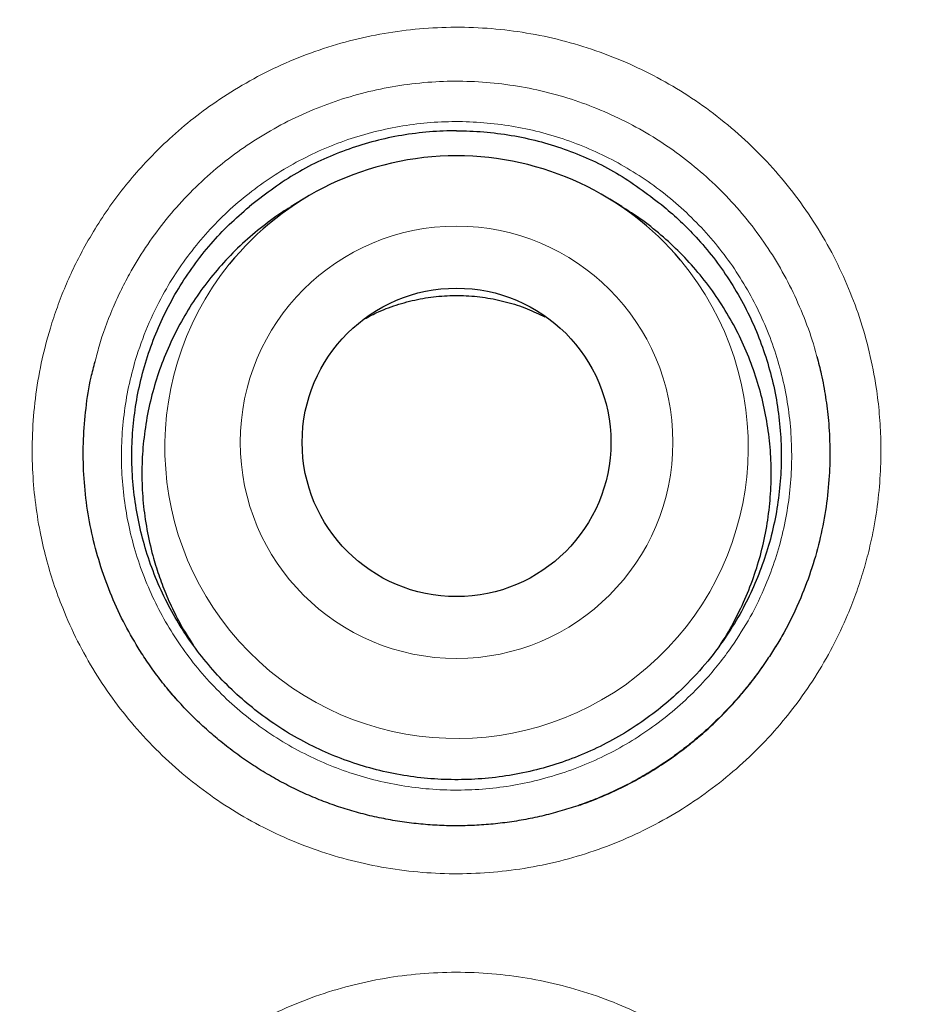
# Model space of a CAD drawing. Header units: millimetres. Extents: x 8 to 869, y 12 to 812.
# Tile 69 of 230: x 406.65 to 410.17, y 800.12 to 804.03. Entities that reach past the tile are written whole.
import ezdxf

# ---------------------------------------------------------------- set-up
doc = ezdxf.new("R2010")
doc.units = ezdxf.units.MM

msp = doc.modelspace()

# ---------------------------------------------------------------- linework, layer by layer
at = {"color": 7, "linetype": 'Continuous', "lineweight": 30}
for p, q in [((407.7774, 803.3183), (407.7299, 803.2891)), ((409.0426, 803.2891), (408.9951, 803.3183)), ((409.5939, 801.4522), (409.5996, 801.4604))]:
    msp.add_line(p, q, dxfattribs=at)
at = {"color": 252, "linetype": 'Continuous', "lineweight": 0}
for centre, radius in [((408.3863, 794.3141), 16.6978), ((408.3863, 794.3141), 15.9984), ((408.3862, 802.3531), 0.8585)]:
    msp.add_circle(centre, radius, dxfattribs=at)
at = {"color": 7, "linetype": 'Continuous', "lineweight": 30}
for centre, radius in [((408.3863, 794.3141), 16.1738), ((408.3862, 802.3528), 0.6126)]:
    msp.add_circle(centre, radius, dxfattribs=at)
for centre, start, end in [((408.386, 802.3315), 89.9876, 141.0529), ((408.3865, 802.3315), 39.999, 90.0141)]:
    msp.add_arc(centre, 1.1594, start, end, dxfattribs=at)
at = {"color": 252, "linetype": 'Continuous', "lineweight": 0}
msp.add_arc((408.3862, 802.3344), 1.1577, 141.1738, 39.8791, dxfattribs=at)
at = {"color": 7, "linetype": 'Continuous', "lineweight": 30}
for points, knots in [([(408.3863, 812.1662), (408.3667, 812.1663), (408.2616, 812.1669), (408.0712, 812.1642), (407.815, 812.158), (407.5588, 812.1478), (407.3023, 812.134), (407.0457, 812.1164), (406.7893, 812.0951), (406.5329, 812.07), (406.2767, 812.0413), (406.0205, 812.0088), (405.7644, 811.9725), (405.5085, 811.9325), (405.2532, 811.8889), (404.9986, 811.8415), (404.7448, 811.7905), (404.4917, 811.7359), (404.2394, 811.6776), (403.9879, 811.6156), (403.7372, 811.55), (403.4879, 811.4808), (403.2398, 811.4082), (402.9931, 811.332), (402.7473, 811.2523), (402.5029, 811.169), (402.2599, 811.0824), (402.0187, 810.9923), (401.7794, 810.8991), (401.5413, 810.8022), (401.3043, 810.7019), (401.0682, 810.5979), (400.8339, 810.4906), (400.6013, 810.3799), (400.3704, 810.266), (400.1413, 810.1488), (399.9138, 810.0282), (399.6881, 809.9042), (399.464, 809.777), (399.2415, 809.6463), (399.0207, 809.5123), (398.8015, 809.375), (398.5838, 809.2341), (398.3678, 809.0899), (398.1533, 808.9422), (397.9407, 808.7914), (397.7306, 808.6377), (397.5232, 808.4813), (397.3186, 808.3225), (397.1168, 808.161), (396.9175, 807.9968), (396.721, 807.83), (396.5271, 807.6606), (396.3357, 807.4885), (396.147, 807.3136), (395.9609, 807.1361), (395.7773, 806.9559), (395.5963, 806.773), (395.4179, 806.5874), (395.242, 806.3991), (395.0686, 806.2079), (394.8978, 806.0141), (394.7298, 805.8178), (394.5647, 805.6191), (394.4026, 805.4181), (394.2431, 805.2144), (394.0862, 805.0081), (393.9322, 804.7993), (393.7809, 804.5881), (393.6326, 804.3745), (393.4873, 804.1587), (393.3452, 803.9408), (393.2062, 803.721), (393.0704, 803.4994), (392.938, 803.276), (392.809, 803.051), (392.6835, 802.8246), (392.5614, 802.5967), (392.4429, 802.3676), (392.3279, 802.137), (392.2162, 801.9047), (392.1077, 801.6706), (392.0026, 801.4349), (391.901, 801.1979), (391.8029, 800.9597), (391.7085, 800.7205), (391.6177, 800.4804), (391.5303, 800.2387), (391.4462, 799.9954), (391.3655, 799.7502), (391.2882, 799.5038), (391.2145, 799.2562), (391.1443, 799.0074), (391.0776, 798.7572), (391.0144, 798.5057), (390.9548, 798.253), (390.8987, 797.9992), (390.8463, 797.7447), (390.7976, 797.4895), (390.7525, 797.2338), (390.7112, 796.9773), (390.6736, 796.7203), (390.6396, 796.4625), (390.6094, 796.2046), (390.5829, 795.9467), (390.5602, 795.6888), (390.5413, 795.4308), (390.526, 795.1727), (390.5145, 794.9145), (390.5067, 794.6566), (390.5027, 794.3988), (390.5024, 794.1412), (390.5058, 793.8833), (390.5129, 793.625), (390.5238, 793.3665), (390.5383, 793.1083), (390.5567, 792.8504), (390.5787, 792.5928), (390.6044, 792.3355), (390.6339, 792.0785), (390.6671, 791.8218), (390.7041, 791.5654), (390.7447, 791.3094), (390.7891, 791.0537), (390.8372, 790.7983), (390.889, 790.5433), (390.9446, 790.2886), (391.0039, 790.0344), (391.0668, 789.7811), (391.1332, 789.5292), (391.2031, 789.2789), (391.2764, 789.0301), (391.3531, 788.7828), (391.4333, 788.537), (391.5169, 788.2927), (391.604, 788.0497), (391.6946, 787.8082), (391.7886, 787.568), (391.8861, 787.3292), (391.9871, 787.0917), (392.0916, 786.8556), (392.1995, 786.6207), (392.311, 786.3871), (392.4261, 786.1548), (392.5445, 785.9239), (392.6664, 785.6946), (392.7916, 785.467), (392.9203, 785.2408), (393.0524, 785.0161), (393.1878, 784.7932), (393.3264, 784.5723), (393.4679, 784.3536), (393.6124, 784.1374), (393.7598, 783.9233), (393.9104, 783.7113), (394.064, 783.5014), (394.2205, 783.2939), (394.3799, 783.0886), (394.5423, 782.8857), (394.7075, 782.6851), (394.8758, 782.4868), (395.0467, 782.291), (395.2204, 782.0978), (395.3966, 781.9074), (395.5753, 781.7197), (395.7567, 781.5347), (395.9408, 781.3523), (396.1274, 781.1726), (396.3168, 780.9955), (396.5086, 780.8211), (396.7032, 780.6495), (396.9004, 780.4804), (397.1006, 780.3136), (397.3035, 780.1495), (397.5088, 779.9881), (397.7162, 779.83), (397.9037, 779.6907), (398.023, 779.6055), (398.0716, 779.5707)], [0, 0, 0, 0, 0.001293, 0.006965, 0.012617, 0.018278, 0.023958, 0.029638, 0.035322, 0.04101, 0.046705, 0.052408, 0.058122, 0.063847, 0.069569, 0.075288, 0.081006, 0.086724, 0.092443, 0.098166, 0.103893, 0.109612, 0.115313, 0.121019, 0.126727, 0.132432, 0.138131, 0.143819, 0.149493, 0.155151, 0.160852, 0.166551, 0.172244, 0.177933, 0.183619, 0.189304, 0.19499, 0.200678, 0.20637, 0.212067, 0.217772, 0.223486, 0.229211, 0.234949, 0.240702, 0.246468, 0.252223, 0.257955, 0.263676, 0.269386, 0.275087, 0.280781, 0.286469, 0.292153, 0.297834, 0.303515, 0.309196, 0.31488, 0.320567, 0.326259, 0.331957, 0.337665, 0.343384, 0.349079, 0.354781, 0.360496, 0.366221, 0.371954, 0.377693, 0.383437, 0.389184, 0.394931, 0.400677, 0.406418, 0.412155, 0.417884, 0.423604, 0.429313, 0.43501, 0.440699, 0.446392, 0.452091, 0.457792, 0.46349, 0.469182, 0.474864, 0.480533, 0.486192, 0.491893, 0.497594, 0.503296, 0.509002, 0.514713, 0.520431, 0.526158, 0.531895, 0.53764, 0.54338, 0.549117, 0.554853, 0.560589, 0.566328, 0.572071, 0.577815, 0.583537, 0.589254, 0.594969, 0.600681, 0.606388, 0.61209, 0.617784, 0.62347, 0.62916, 0.634878, 0.640592, 0.646304, 0.652015, 0.657726, 0.663437, 0.669151, 0.674868, 0.680589, 0.686315, 0.692047, 0.697787, 0.703535, 0.709294, 0.715062, 0.720832, 0.726585, 0.732325, 0.738053, 0.743771, 0.749482, 0.755186, 0.760886, 0.766584, 0.772281, 0.777978, 0.783678, 0.789381, 0.79509, 0.800807, 0.806533, 0.812271, 0.818003, 0.823738, 0.829487, 0.835246, 0.841008, 0.846771, 0.852527, 0.858271, 0.864003, 0.869754, 0.875499, 0.88124, 0.88698, 0.892719, 0.89846, 0.904204, 0.909952, 0.915687, 0.921416, 0.927141, 0.932864, 0.938586, 0.944309, 0.950035, 0.955768, 0.961488, 0.967227, 0.972984, 0.978752, 0.984522, 0.990287, 0.996039, 1, 1, 1, 1]), ([(418.7011, 779.571), (418.7388, 779.5978), (418.8477, 779.6753), (419.0253, 779.8067), (419.2336, 779.9647), (419.4391, 780.1253), (419.6418, 780.2885), (419.8418, 780.4544), (420.0391, 780.6228), (420.2337, 780.7938), (420.4257, 780.9675), (420.6151, 781.1439), (420.8018, 781.3229), (420.986, 781.5046), (421.1676, 781.689), (421.3466, 781.8761), (421.5231, 782.066), (421.697, 782.2586), (421.8684, 782.454), (422.0371, 782.6519), (422.2029, 782.8523), (422.366, 783.0551), (422.5263, 783.2605), (422.6839, 783.4685), (422.8386, 783.6788), (422.9901, 783.8912), (423.1384, 784.1054), (423.2833, 784.3213), (423.425, 784.5391), (423.5636, 784.759), (423.6991, 784.9809), (423.8313, 785.2045), (423.9602, 785.4299), (424.0858, 785.6571), (424.2082, 785.8861), (424.3273, 786.1168), (424.4429, 786.3491), (424.5551, 786.5828), (424.6638, 786.8177), (424.7689, 787.054), (424.8706, 787.2917), (424.9688, 787.5307), (425.0635, 787.7711), (425.1547, 788.013), (425.2424, 788.256), (425.3266, 788.5004), (425.4075, 788.7465), (425.485, 788.9943), (425.5591, 789.2437), (425.6296, 789.4942), (425.6964, 789.7453), (425.7594, 789.9966), (425.8189, 790.249), (425.8749, 790.5027), (425.9274, 790.7579), (425.9762, 791.0135), (426.0212, 791.2693), (426.0625, 791.5253), (426.1, 791.7815), (426.1338, 792.038), (426.1638, 792.2947), (426.1901, 792.5517), (426.2127, 792.8091), (426.2316, 793.0667), (426.2467, 793.3248), (426.2582, 793.5831), (426.2659, 793.8419), (426.2698, 794.1012), (426.2701, 794.3601), (426.2666, 794.6183), (426.2593, 794.8761), (426.2483, 795.1341), (426.2336, 795.3926), (426.2152, 795.6513), (426.193, 795.9097), (426.1672, 796.1673), (426.1377, 796.4238), (426.1045, 796.68), (426.0676, 796.9361), (426.0269, 797.1921), (425.9826, 797.4475), (425.9346, 797.7021), (425.883, 797.9562), (425.8276, 798.2095), (425.7686, 798.4623), (425.7059, 798.7143), (425.6396, 798.9654), (425.5698, 799.2153), (425.4964, 799.4638), (425.4196, 799.7111), (425.3392, 799.957), (425.2552, 800.2017), (425.1678, 800.4452), (425.077, 800.6867), (424.983, 800.9263), (424.8856, 801.1641), (424.7846, 801.4011), (424.68, 801.637), (424.5719, 801.8716), (424.4604, 802.1045), (424.3459, 802.3354), (424.2281, 802.5642), (424.1068, 802.7921), (423.9818, 803.019), (423.8532, 803.2446), (423.7216, 803.468), (423.587, 803.6891), (423.4493, 803.9081), (423.3086, 804.1249), (423.1648, 804.3396), (423.0179, 804.5522), (422.8679, 804.7626), (422.7149, 804.971), (422.5587, 805.1772), (422.3994, 805.3814), (422.237, 805.5836), (422.0713, 805.7838), (421.9026, 805.9819), (421.7314, 806.177), (421.558, 806.369), (421.3824, 806.5578), (421.2041, 806.7441), (421.0231, 806.9278), (420.8396, 807.1087), (420.6535, 807.2869), (420.465, 807.4622), (420.2742, 807.6347), (420.0807, 807.8045), (419.8844, 807.9717), (419.6853, 808.1366), (419.4835, 808.2988), (419.2792, 808.4582), (419.0727, 808.6147), (418.8643, 808.7679), (418.654, 808.9179), (418.4411, 809.0652), (418.2256, 809.2098), (418.0078, 809.3514), (417.7885, 809.4896), (417.5676, 809.6244), (417.3452, 809.7557), (417.1212, 809.8837), (416.8955, 810.0082), (416.6682, 810.1294), (416.4393, 810.2473), (416.2087, 810.3618), (415.9764, 810.4729), (415.7424, 810.5807), (415.5067, 810.6852), (415.2692, 810.7864), (415.0299, 810.8844), (414.7897, 810.9786), (414.5486, 811.0691), (414.3064, 811.1561), (414.0624, 811.2398), (413.8168, 811.3201), (413.5698, 811.3969), (413.3219, 811.4701), (413.0736, 811.5396), (412.8245, 811.6054), (412.5744, 811.6676), (412.3229, 811.7264), (412.0702, 811.7816), (411.8169, 811.8332), (411.5628, 811.8811), (411.308, 811.9253), (411.0524, 811.9659), (410.796, 812.0028), (410.5391, 812.036), (410.2818, 812.0655), (410.0245, 812.0913), (409.7671, 812.1133), (409.5096, 812.1315), (409.252, 812.146), (408.9943, 812.1568), (408.7366, 812.1636), (408.5339, 812.1667), (408.4172, 812.1662), (408.3863, 812.1661)], [0, 0, 0, 0, 0.0030677, 0.0088607, 0.0146345, 0.0203946, 0.0261428, 0.0318809, 0.0376107, 0.0433338, 0.0490521, 0.0547674, 0.0604813, 0.0661956, 0.0719116, 0.077631, 0.0833554, 0.0890868, 0.0948268, 0.1005798, 0.1063186, 0.1120643, 0.1178226, 0.1235887, 0.1293574, 0.1351225, 0.1408786, 0.1466193, 0.1523522, 0.1581004, 0.1638424, 0.1695798, 0.1753145, 0.1810482, 0.1867826, 0.1925192, 0.1982553, 0.2039796, 0.2096969, 0.215409, 0.2211177, 0.2268249, 0.2325324, 0.2382415, 0.2439542, 0.2496525, 0.2553749, 0.2611142, 0.266863, 0.2726136, 0.2783561, 0.2840829, 0.2897851, 0.295538, 0.3012993, 0.3070474, 0.3127842, 0.3185113, 0.3242307, 0.3299439, 0.3356528, 0.3413591, 0.3470647, 0.3527711, 0.3584797, 0.3641921, 0.3699103, 0.3756359, 0.3813724, 0.3870688, 0.3927513, 0.3984581, 0.4041814, 0.409913, 0.4156443, 0.4213649, 0.4270664, 0.4327548, 0.4384846, 0.4442107, 0.4499348, 0.4556589, 0.4613842, 0.4671123, 0.472845, 0.4785843, 0.4843235, 0.4900539, 0.4957772, 0.5014954, 0.5072103, 0.5129239, 0.5186379, 0.5243545, 0.5300198, 0.5356937, 0.5413857, 0.5470893, 0.5527977, 0.5585032, 0.5641977, 0.569874, 0.5755577, 0.5813044, 0.5870401, 0.5927664, 0.5984852, 0.6041982, 0.6099073, 0.6156141, 0.6213205, 0.627028, 0.632738, 0.6384522, 0.6441726, 0.6499007, 0.6556385, 0.6613876, 0.6671473, 0.672839, 0.6785329, 0.6842293, 0.6899261, 0.6956209, 0.701312, 0.7069976, 0.7126777, 0.7183585, 0.7240547, 0.7297663, 0.7354879, 0.7412142, 0.7469387, 0.7526546, 0.7583558, 0.7640574, 0.7698102, 0.7755486, 0.7812742, 0.7869889, 0.7926944, 0.7983926, 0.8040852, 0.8097741, 0.8154609, 0.8211474, 0.8268352, 0.8325258, 0.8382208, 0.8439221, 0.8496315, 0.8553526, 0.86102, 0.8667013, 0.8724013, 0.8781129, 0.883829, 0.8895408, 0.8952399, 0.9009196, 0.9066084, 0.9123232, 0.9180347, 0.923745, 0.9294556, 0.9351678, 0.9408833, 0.9466039, 0.9523318, 0.9580527, 0.963765, 0.9694707, 0.9751717, 0.9808699, 0.9865672, 0.9922655, 0.9979509, 1, 1, 1, 1]), ([(424.8658, 794.3141), (424.8642, 794.4867), (424.8611, 794.8318), (424.8358, 795.349), (424.7954, 795.8652), (424.7385, 796.3799), (424.6655, 796.8925), (424.5765, 797.4026), (424.4744, 797.8955), (424.3609, 798.3711), (424.2375, 798.8294), (424.1009, 799.284), (423.9513, 799.7344), (423.7887, 800.1803), (423.6081, 800.6348), (423.4082, 801.0968), (423.1877, 801.5653), (422.9527, 802.0266), (422.7032, 802.4804), (422.4397, 802.926), (422.1622, 803.3632), (421.8793, 803.7796), (421.5923, 804.1756), (421.3029, 804.5517), (421.0028, 804.9194), (420.6922, 805.2783), (420.3714, 805.6281), (420.0306, 805.9788), (419.6691, 806.3291), (419.2861, 806.6776), (418.8924, 807.0139), (418.4883, 807.3376), (418.0743, 807.6485), (417.6506, 807.9462), (417.2299, 808.2226), (416.8133, 808.4786), (416.4019, 808.7154), (415.9839, 808.9403), (415.5596, 809.153), (415.1294, 809.3534), (414.6804, 809.547), (414.2123, 809.7323), (413.7251, 809.9077), (413.2327, 810.0677), (412.7355, 810.2121), (412.234, 810.3409), (411.7286, 810.4539), (411.2342, 810.5482), (410.7513, 810.6253), (410.2806, 810.6866), (409.8084, 810.7344), (409.335, 810.7685), (408.8608, 810.789), (408.3719, 810.7961), (407.8685, 810.7882), (407.3513, 810.7638), (406.8351, 810.7232), (406.3205, 810.6663), (405.8079, 810.5934), (405.2978, 810.5044), (404.8049, 810.4023), (404.3292, 810.2887), (403.8709, 810.1653), (403.4164, 810.0287), (402.9659, 809.8791), (402.52, 809.7166), (402.0656, 809.536), (401.6036, 809.336), (401.1351, 809.1156), (400.6737, 808.8805), (400.22, 808.6311), (399.7743, 808.3675), (399.3371, 808.0901), (398.9208, 807.8071), (398.5248, 807.5202), (398.1486, 807.2308), (397.781, 806.9306), (397.4221, 806.62), (397.0723, 806.2992), (396.7216, 805.9585), (396.3712, 805.5969), (396.0228, 805.214), (395.6865, 804.8203), (395.3628, 804.4162), (395.0519, 804.0021), (394.7541, 803.5785), (394.4778, 803.1577), (394.2217, 802.7411), (393.9849, 802.3298), (393.7601, 801.9118), (393.5474, 801.4875), (393.347, 801.0572), (393.1534, 800.6082), (392.9681, 800.1401), (392.7927, 799.653), (392.6327, 799.1605), (392.4882, 798.6633), (392.3594, 798.1618), (392.2465, 797.6565), (392.1522, 797.162), (392.075, 796.6791), (392.0137, 796.2085), (391.9659, 795.7363), (391.9318, 795.2629), (391.9113, 794.7887), (391.9043, 794.2997), (391.9122, 793.7964), (391.9366, 793.2792), (391.9772, 792.763), (392.034, 792.2483), (392.107, 791.7357), (392.196, 791.2256), (392.2981, 790.7327), (392.4116, 790.2571), (392.535, 789.7988), (392.6716, 789.3442), (392.8213, 788.8938), (392.9838, 788.4479), (393.1644, 787.9934), (393.3643, 787.5314), (393.5848, 787.0629), (393.8198, 786.6016), (394.0693, 786.1478), (394.3329, 785.7022), (394.6103, 785.265), (394.8933, 784.8486), (395.1802, 784.4526), (395.4696, 784.0765), (395.7697, 783.7088), (396.0803, 783.3499), (396.4011, 783.0001), (396.7419, 782.6494), (397.1034, 782.2991), (397.4864, 781.9506), (397.8801, 781.6143), (398.2842, 781.2906), (398.6983, 780.9797), (399.1219, 780.682), (399.5426, 780.4056), (399.9592, 780.1496), (400.3706, 779.9128), (400.7886, 779.6879), (401.2129, 779.4752), (401.6431, 779.2748), (402.0922, 779.0812), (402.5602, 778.8959), (403.0474, 778.7205), (403.5398, 778.5605), (404.037, 778.4161), (404.5386, 778.2873), (405.0439, 778.1743), (405.5384, 778.08), (406.0212, 778.0029), (406.4919, 777.9415), (406.9641, 777.8938), (407.4375, 777.8596), (407.9117, 777.8392), (408.4006, 777.8321), (408.904, 777.84), (409.4212, 777.8644), (409.9374, 777.905), (410.452, 777.9619), (410.9646, 778.0348), (411.4747, 778.1238), (411.9677, 778.2259), (412.4433, 778.3394), (412.9016, 778.4629), (413.3561, 778.5995), (413.8066, 778.7491), (414.2525, 778.9116), (414.7069, 779.0922), (415.1689, 779.2922), (415.6374, 779.5126), (416.0988, 779.7477), (416.5525, 779.9971), (416.9982, 780.2607), (417.4354, 780.5381), (417.8517, 780.8211), (418.2477, 781.108), (418.6239, 781.3974), (418.9916, 781.6976), (419.3504, 782.0082), (419.7002, 782.329), (420.0509, 782.6697), (420.4013, 783.0312), (420.7497, 783.4142), (421.086, 783.8079), (421.4098, 784.212), (421.7206, 784.6261), (422.0184, 785.0497), (422.2948, 785.4705), (422.5508, 785.8871), (422.7876, 786.2984), (423.0124, 786.7164), (423.2251, 787.1407), (423.4255, 787.571), (423.6191, 788.02), (423.8044, 788.4881), (423.9798, 788.9752), (424.1398, 789.4677), (424.2843, 789.9649), (424.4131, 790.4664), (424.526, 790.9717), (424.6203, 791.4662), (424.6975, 791.9491), (424.7588, 792.4197), (424.8066, 792.8919), (424.8405, 793.3653), (424.8618, 793.8395), (424.8644, 794.1559), (424.8658, 794.3141)], [0, 0, 0, 0, 0.005, 0.01, 0.015, 0.0199999, 0.0249999, 0.0299999, 0.0349999, 0.0395832, 0.0441666, 0.0487499, 0.0533333, 0.0579166, 0.0625, 0.0675, 0.0725, 0.0775, 0.0824999, 0.0874999, 0.0924999, 0.0974999, 0.1020832, 0.1066666, 0.1112499, 0.1158333, 0.1204166, 0.125, 0.13, 0.135, 0.14, 0.1449999, 0.1499999, 0.1549999, 0.1599999, 0.1645832, 0.1691666, 0.1737499, 0.1783333, 0.1829166, 0.1875, 0.1925, 0.1975, 0.2025, 0.2074999, 0.2124999, 0.2174999, 0.2224999, 0.2270832, 0.2316666, 0.2362499, 0.2408333, 0.2454166, 0.25, 0.255, 0.26, 0.265, 0.2699999, 0.2749999, 0.2799999, 0.2849999, 0.2895832, 0.2941666, 0.2987499, 0.3033333, 0.3079166, 0.3125, 0.3175, 0.3225, 0.3275, 0.3324999, 0.3374999, 0.3424999, 0.3474999, 0.3520832, 0.3566666, 0.3612499, 0.3658333, 0.3704166, 0.375, 0.38, 0.385, 0.39, 0.3949999, 0.3999999, 0.4049999, 0.4099999, 0.4145832, 0.4191666, 0.4237499, 0.4283333, 0.4329166, 0.4375, 0.4425, 0.4475, 0.4525, 0.4574999, 0.4624999, 0.4674999, 0.4724999, 0.4770832, 0.4816666, 0.4862499, 0.4908333, 0.4954166, 0.5, 0.505, 0.51, 0.515, 0.5199999, 0.5249999, 0.5299999, 0.5349999, 0.5395832, 0.5441666, 0.5487499, 0.5533333, 0.5579166, 0.5625, 0.5675, 0.5725, 0.5775, 0.5824999, 0.5874999, 0.5924999, 0.5974999, 0.6020832, 0.6066666, 0.6112499, 0.6158333, 0.6204166, 0.625, 0.63, 0.635, 0.64, 0.6449999, 0.6499999, 0.6549999, 0.6599999, 0.6645832, 0.6691666, 0.6737499, 0.6783333, 0.6829166, 0.6875, 0.6925, 0.6975, 0.7025, 0.7074999, 0.7124999, 0.7174999, 0.7224999, 0.7270832, 0.7316666, 0.7362499, 0.7408333, 0.7454166, 0.75, 0.755, 0.76, 0.765, 0.7699999, 0.7749999, 0.7799999, 0.7849999, 0.7895832, 0.7941666, 0.7987499, 0.8033333, 0.8079166, 0.8125, 0.8175, 0.8225, 0.8275, 0.8324999, 0.8374999, 0.8424999, 0.8474999, 0.8520832, 0.8566666, 0.8612499, 0.8658333, 0.8704166, 0.875, 0.88, 0.885, 0.89, 0.8949999, 0.8999999, 0.9049999, 0.9099999, 0.9145832, 0.9191666, 0.9237499, 0.9283333, 0.9329166, 0.9375, 0.9425, 0.9475, 0.9525, 0.9574999, 0.9624999, 0.9674999, 0.9724999, 0.9770832, 0.9816666, 0.9862499, 0.9908333, 0.9954166, 1, 1, 1, 1]), ([(408.3863, 803.5905), (408.3779, 803.5905), (408.296, 803.5896), (408.1421, 803.5736), (407.9324, 803.5144), (407.7352, 803.4215), (407.6204, 803.3331), (407.5626, 803.2886)], [0, 0, 0, 0, 0.027955, 0.274526, 0.515499, 0.755653, 1, 1, 1, 1]), ([(408.3863, 803.5905), (408.3946, 803.5905), (408.4765, 803.5896), (408.6304, 803.5736), (408.8401, 803.5144), (409.0373, 803.4215), (409.1521, 803.3331), (409.2099, 803.2886)], [0, 0, 0, 0, 0.027955, 0.274526, 0.515499, 0.755653, 1, 1, 1, 1]), ([(409.2099, 803.2886), (409.232, 803.2695), (409.2762, 803.2314), (409.3418, 803.1641), (409.4068, 803.0873), (409.4693, 802.9992), (409.5249, 802.9051), (409.5721, 802.8069), (409.6105, 802.7057), (409.6404, 802.602), (409.6616, 802.4948), (409.6735, 802.3865), (409.6763, 802.2783), (409.67, 802.1706), (409.6545, 802.0625), (409.6299, 801.9563), (409.5966, 801.8533), (409.555, 801.7537), (409.5045, 801.6568), (409.441, 801.5569), (409.3628, 801.4563), (409.2753, 801.3655), (409.1866, 801.2893), (409.0991, 801.226), (409.0054, 801.1695), (408.9075, 801.1213), (408.8066, 801.0818), (408.703, 801.0509), (408.5958, 801.0286), (408.4873, 801.0155), (408.3787, 801.0116), (408.2707, 801.0167), (408.1624, 801.031), (408.056, 801.0544), (407.9525, 801.0866), (407.8522, 801.127), (407.7546, 801.1764), (407.6617, 801.2337), (407.5747, 801.2982), (407.4935, 801.3695), (407.4178, 801.4484), (407.3492, 801.5332), (407.2885, 801.6228), (407.2355, 801.7169), (407.1902, 801.8163), (407.1536, 801.919), (407.126, 802.0236), (407.1072, 802.1299), (407.0974, 802.2387), (407.0969, 802.3477), (407.1056, 802.4555), (407.1231, 802.562), (407.1499, 802.6679), (407.1856, 802.7709), (407.2296, 802.8698), (407.2815, 802.9645), (407.3418, 803.0556), (407.4096, 803.1406), (407.4829, 803.2192), (407.536, 803.2654), (407.5626, 803.2886)], [0, 0, 0, 0, 0.013883, 0.027765, 0.044685, 0.061723, 0.079131, 0.096667, 0.113587, 0.130625, 0.148033, 0.165569, 0.182489, 0.199527, 0.216935, 0.234471, 0.251391, 0.268428, 0.285836, 0.303373, 0.32475, 0.346365, 0.363285, 0.380323, 0.397731, 0.415267, 0.432187, 0.449225, 0.466633, 0.484169, 0.50115, 0.51825, 0.535535, 0.553071, 0.569991, 0.587028, 0.604436, 0.621973, 0.638893, 0.65593, 0.673338, 0.690874, 0.707794, 0.724832, 0.74224, 0.759776, 0.776696, 0.793734, 0.811142, 0.828678, 0.845598, 0.862636, 0.880044, 0.89758, 0.9145, 0.931538, 0.948946, 0.966482, 0.983241, 1, 1, 1, 1]), ([(407.7303, 803.2885), (407.7246, 803.2853), (407.6887, 803.2647), (407.6268, 803.2194), (407.5452, 803.1522), (407.4702, 803.0779), (407.4018, 802.9979), (407.3407, 802.913), (407.2864, 802.8222), (407.2401, 802.7274), (407.2022, 802.6293), (407.1727, 802.529), (407.1516, 802.4254), (407.1393, 802.3207), (407.136, 802.2157), (407.1415, 802.1112), (407.1559, 802.0065), (407.1773, 801.9114), (407.2033, 801.8265), (407.2321, 801.75), (407.267, 801.6739), (407.3032, 801.6057), (407.3298, 801.565), (407.3407, 801.5483)], [0, 0, 0, 0, 0.009809, 0.062359, 0.115285, 0.16911, 0.221292, 0.273839, 0.326771, 0.380596, 0.432778, 0.485325, 0.538257, 0.592082, 0.644205, 0.696692, 0.749743, 0.803568, 0.84356, 0.883716, 0.9267, 0.969887, 1, 1, 1, 1]), ([(409.4347, 801.5527), (409.4381, 801.5576), (409.4614, 801.5911), (409.4976, 801.6581), (409.5426, 801.7536), (409.5785, 801.8529), (409.606, 801.9544), (409.6247, 802.0573), (409.6348, 802.1625), (409.6359, 802.2679), (409.6282, 802.3727), (409.6118, 802.476), (409.5864, 802.5786), (409.5525, 802.6785), (409.5104, 802.7749), (409.4606, 802.8669), (409.4027, 802.9554), (409.3375, 803.0385), (409.2658, 803.1156), (409.1882, 803.1858), (409.1136, 803.244), (409.0629, 803.2754), (409.042, 803.2883)], [0, 0, 0, 0, 0.009042, 0.061729, 0.114803, 0.168772, 0.221092, 0.27378, 0.326854, 0.380822, 0.433084, 0.485711, 0.538904, 0.592873, 0.645135, 0.697762, 0.750955, 0.804924, 0.857244, 0.909932, 0.963006, 1, 1, 1, 1]), ([(408.0206, 802.843), (408.039, 802.8528), (408.0829, 802.8762), (408.1571, 802.9028), (408.2412, 802.9241), (408.3272, 802.9356), (408.4139, 802.9373), (408.5003, 802.9294), (408.5852, 802.9117), (408.6649, 802.8862), (408.714, 802.8625), (408.7371, 802.8513)], [0, 0, 0, 0, 0.0839685, 0.1999576, 0.3163167, 0.4323058, 0.548295, 0.664654, 0.7806432, 0.8966323, 1, 1, 1, 1]), ([(409.8163, 802.6933), (409.8224, 802.6702), (409.8364, 802.6172), (409.8516, 802.5327), (409.8637, 802.4346), (409.8691, 802.33), (409.8665, 802.2152), (409.8544, 802.0967), (409.8315, 801.9747), (409.7981, 801.8539), (409.7507, 801.7267), (409.701, 801.6223), (409.6635, 801.5596), (409.6525, 801.5411)], [0, 0, 0, 0, 0.059728, 0.137457, 0.215186, 0.307509, 0.399832, 0.502971, 0.60611, 0.710722, 0.816859, 0.946232, 1, 1, 1, 1]), ([(407.1225, 801.537), (407.1024, 801.5713), (407.061, 801.6421), (407.0106, 801.7547), (406.9687, 801.8721), (406.9371, 801.9921), (406.9154, 802.1155), (406.9044, 802.2403), (406.9039, 802.3651), (406.9142, 802.4887), (406.93, 802.5919), (406.9463, 802.6529), (406.9519, 802.6736)], [0, 0, 0, 0, 0.100745, 0.208262, 0.312741, 0.41722, 0.523191, 0.630708, 0.735187, 0.839666, 0.945637, 1, 1, 1, 1]), ([(409.652, 801.5417), (409.6413, 801.5244), (409.6174, 801.4859), (409.5767, 801.4287), (409.5306, 801.3697), (409.4816, 801.3131), (409.4297, 801.259), (409.3754, 801.2076), (409.3186, 801.1591), (409.2596, 801.1136), (409.1985, 801.0712), (409.1356, 801.0322), (409.0711, 800.9965), (409.0047, 800.9641), (408.9367, 800.935), (408.8672, 800.9092), (408.7964, 800.8869), (408.7245, 800.8682), (408.6517, 800.8531), (408.5782, 800.8417), (408.5043, 800.8339), (408.4302, 800.8299), (408.356, 800.8296), (408.2816, 800.833), (408.2074, 800.8402), (408.1336, 800.851), (408.0605, 800.8654), (407.9886, 800.8834), (407.9183, 800.9049), (407.8497, 800.9298), (407.7824, 800.9582), (407.7161, 800.9901), (407.651, 801.0256), (407.5872, 801.0645), (407.5251, 801.1067), (407.465, 801.1521), (407.407, 801.2005), (407.3515, 801.2517), (407.2987, 801.3055), (407.2489, 801.3616), (407.2023, 801.4198), (407.1598, 801.4782), (407.1345, 801.5181), (407.1224, 801.5372)], [0, 0, 0, 0, 0.020178, 0.044848, 0.069565, 0.094307, 0.119044, 0.143751, 0.168408, 0.192997, 0.217504, 0.241919, 0.266256, 0.290507, 0.31497, 0.339428, 0.363894, 0.388377, 0.412884, 0.437424, 0.46198, 0.4864, 0.510831, 0.535368, 0.559967, 0.584584, 0.609157, 0.633639, 0.657934, 0.681849, 0.705886, 0.730156, 0.754632, 0.779284, 0.804073, 0.828958, 0.853895, 0.878833, 0.903715, 0.928496, 0.953135, 0.977597, 1, 1, 1, 1]), ([(408.8675, 800.91), (408.8713, 800.9112), (408.8985, 800.9198), (408.9475, 800.9392), (409.0147, 800.9683), (409.0806, 801.0012), (409.1453, 801.0376), (409.2083, 801.0773), (409.2694, 801.1202), (409.3282, 801.1661), (409.3846, 801.2147), (409.4382, 801.2661), (409.4892, 801.3199), (409.5373, 801.3764), (409.5722, 801.4206), (409.5901, 801.4466), (409.5939, 801.4522)], [0, 0, 0, 0, 0.013039, 0.092653, 0.17128, 0.251555, 0.332166, 0.413015, 0.493995, 0.574975, 0.655832, 0.736432, 0.81658, 0.897258, 0.977883, 1, 1, 1, 1]), ([(407.2357, 801.3773), (407.2425, 801.3686), (407.2529, 801.3553), (407.2642, 801.3429), (407.2681, 801.3386)], [0, 0, 0, 0, 0.656891, 1, 1, 1, 1])]:
    msp.add_open_spline(points, degree=3, knots=knots, dxfattribs=at)
at = {"color": 252, "linetype": 'Continuous', "lineweight": 0}
for points, knots in [([(408.3863, 811.9146), (408.2492, 811.9136), (407.9749, 811.9117), (407.5638, 811.8966), (407.1246, 811.8709), (406.6575, 811.8311), (406.1632, 811.775), (405.6705, 811.7049), (405.1801, 811.6211), (404.7183, 811.5288), (404.2851, 811.4304), (403.8799, 811.3283), (403.454, 811.2102), (403.0082, 811.0741), (402.5433, 810.9179), (402.0829, 810.7488), (401.6274, 810.5669), (401.1835, 810.375), (400.751, 810.1736), (400.3299, 809.9637), (399.9144, 809.7426), (399.5051, 809.5105), (399.1274, 809.2829), (398.7803, 809.0622), (398.4625, 808.8504), (398.1231, 808.6135), (397.7638, 808.3495), (397.3864, 808.0563), (397.017, 807.7529), (396.656, 807.4397), (396.3043, 807.1175), (395.9621, 806.7863), (395.6295, 806.4463), (395.3062, 806.0975), (394.9924, 805.7401), (394.7056, 805.3949), (394.4438, 805.0638), (394.2056, 804.7481), (393.9562, 804.4019), (393.6979, 804.0238), (393.4333, 803.6125), (393.1797, 803.1936), (392.9375, 802.7673), (392.7069, 802.334), (392.4901, 801.8977), (392.287, 801.4589), (392.0974, 801.0181), (391.9198, 800.5721), (391.7546, 800.1215), (391.602, 799.6675), (391.462, 799.2102), (391.3346, 798.7499), (391.2195, 798.2863), (391.117, 797.8199), (391.0321, 797.3772), (390.9625, 796.9591), (390.906, 796.566), (390.8561, 796.1528), (390.8142, 795.7195), (390.7821, 795.2662), (390.7617, 794.8122), (390.7531, 794.366), (390.7558, 793.9277), (390.7689, 793.4977), (390.7926, 793.0682), (390.8261, 792.646), (390.8689, 792.2314), (390.9205, 791.8244), (390.9814, 791.4188), (391.0513, 791.0161), (391.1302, 790.6166), (391.2214, 790.2039), (391.3267, 789.777), (391.4473, 789.3366), (391.5792, 788.8994), (391.7197, 788.4735), (391.8681, 788.0589), (392.0238, 787.6556), (392.1893, 787.2562), (392.3618, 786.8672), (392.5407, 786.4884), (392.7254, 786.1199), (392.9186, 785.7557), (393.1194, 785.3975), (393.3277, 785.0452), (393.5515, 784.6855), (393.7926, 784.3179), (394.0521, 783.9435), (394.321, 783.5758), (394.5942, 783.2216), (394.871, 782.8805), (395.1506, 782.5523), (395.4381, 782.2311), (395.7287, 781.9217), (396.0219, 781.6242), (396.3172, 781.3382), (396.6189, 781.0591), (396.926, 780.7881), (397.2379, 780.5251), (397.5742, 780.2546), (397.9369, 779.9771), (398.3273, 779.6949), (398.7252, 779.423), (399.1301, 779.162), (399.5362, 778.9155), (399.9427, 778.683), (400.3494, 778.4643), (400.7617, 778.2561), (401.1793, 778.0587), (401.5752, 777.8841), (401.9483, 777.73), (402.2976, 777.5945), (402.6833, 777.4542), (403.1063, 777.312), (403.5673, 777.171), (404.032, 777.0426), (404.5001, 776.927), (404.9646, 776.8258), (405.4253, 776.7385), (405.8818, 776.6645), (406.3402, 776.6028), (406.8, 776.5533), (407.232, 776.5186), (407.6357, 776.4963), (408.0109, 776.4833), (408.2611, 776.4816), (408.3863, 776.4808)], [0, 0, 0, 0, 0.0074113, 0.0148235, 0.0222348, 0.0311946, 0.0401597, 0.0491266, 0.0580918, 0.0670517, 0.0745793, 0.082108, 0.0896356, 0.0984674, 0.1073045, 0.1161431, 0.1249801, 0.1338118, 0.1422862, 0.1507651, 0.1592455, 0.1677245, 0.176199, 0.1830801, 0.1899619, 0.196843, 0.2054499, 0.2140616, 0.2226748, 0.2312864, 0.2398933, 0.248458, 0.2570274, 0.2655985, 0.274168, 0.2827328, 0.2898579, 0.296984, 0.3041091, 0.3129207, 0.3217339, 0.3305454, 0.3393892, 0.3482346, 0.3570784, 0.3657211, 0.3743688, 0.383018, 0.3916657, 0.4003085, 0.4089095, 0.4175152, 0.4261225, 0.4347282, 0.4433292, 0.4504842, 0.45764, 0.4647949, 0.4729812, 0.4811701, 0.489359, 0.4975452, 0.505295, 0.5130471, 0.5207992, 0.5285491, 0.5359387, 0.5433302, 0.5507218, 0.5581114, 0.565422, 0.5727325, 0.5809584, 0.5891869, 0.5974154, 0.6056412, 0.6134285, 0.6212182, 0.6290079, 0.6367952, 0.6442214, 0.6516495, 0.6590777, 0.6665039, 0.6738509, 0.681198, 0.6894038, 0.6976123, 0.7058208, 0.7140266, 0.7217933, 0.7295623, 0.7373312, 0.7450979, 0.7525027, 0.7599095, 0.7673163, 0.7747211, 0.7820465, 0.7893718, 0.7980484, 0.8067297, 0.8154126, 0.8240939, 0.8327705, 0.8410878, 0.8494094, 0.8577323, 0.8660537, 0.8743709, 0.8811215, 0.8878729, 0.8946236, 0.9033058, 0.9119929, 0.9206817, 0.9293688, 0.9380509, 0.9463795, 0.9547126, 0.9630471, 0.9713801, 0.9797085, 0.9864721, 0.9932365, 1, 1, 1, 1]), ([(408.3863, 776.4808), (408.5457, 776.4821), (408.8647, 776.4848), (409.3429, 776.5059), (409.8204, 776.5396), (410.2967, 776.5867), (410.773, 776.6473), (411.2489, 776.7213), (411.7243, 776.8089), (412.1971, 776.9097), (412.667, 777.0235), (413.1225, 777.1472), (413.5637, 777.2797), (413.9882, 777.4192), (414.4067, 777.5685), (414.8189, 777.7274), (415.227, 777.8966), (415.6256, 778.0737), (416.0146, 778.2583), (416.3941, 778.4495), (416.769, 778.6498), (417.1357, 778.8571), (417.4942, 779.071), (417.8446, 779.2911), (418.1898, 779.5192), (418.5389, 779.7616), (418.8912, 780.019), (419.2439, 780.2904), (419.5878, 780.5688), (419.9228, 780.8539), (420.2506, 781.1472), (420.567, 781.4446), (420.8721, 781.7457), (421.1659, 782.05), (421.4525, 782.3612), (421.7291, 782.6764), (421.9958, 782.995), (422.2528, 783.3168), (422.5023, 783.6444), (422.7511, 783.9871), (422.9982, 784.3452), (423.2413, 784.717), (423.4738, 785.0926), (423.6957, 785.4715), (423.9083, 785.8558), (424.1087, 786.2401), (424.2973, 786.6242), (424.4743, 787.0076), (424.6421, 787.3952), (424.7991, 787.7831), (424.9455, 788.1712), (425.0817, 788.5591), (425.2089, 788.9501), (425.3303, 789.3551), (425.445, 789.7741), (425.5514, 790.2046), (425.6465, 790.6352), (425.7305, 791.0655), (425.804, 791.4977), (425.866, 791.926), (425.9169, 792.3501), (425.9573, 792.7697), (425.9877, 793.1902), (426.0078, 793.6076), (426.018, 794.0216), (426.0185, 794.432), (426.0095, 794.8423), (425.9909, 795.2501), (425.9632, 795.6552), (425.9263, 796.0574), (425.8775, 796.4838), (425.8146, 796.934), (425.7353, 797.4075), (425.6433, 797.8787), (425.5386, 798.3472), (425.4221, 798.8098), (425.294, 799.2662), (425.1546, 799.7164), (425.0033, 800.1629), (424.8401, 800.605), (424.6736, 801.0212), (424.5058, 801.412), (424.3385, 801.778), (424.152, 802.1629), (423.9442, 802.5654), (423.7135, 802.9845), (423.4714, 803.3972), (423.2184, 803.8032), (422.9563, 804.1997), (422.6853, 804.5866), (422.4059, 804.964), (422.1165, 805.334), (421.8175, 805.6961), (421.5052, 806.0544), (421.1793, 806.4083), (420.8398, 806.7572), (420.4898, 807.0972), (420.1296, 807.4282), (419.7595, 807.7497), (419.4033, 808.0422), (419.0633, 808.3074), (418.7409, 808.5472), (418.3927, 808.7942), (418.0174, 809.0467), (417.6142, 809.3025), (417.2041, 809.5474), (416.7877, 809.7811), (416.3678, 810.0021), (415.9446, 810.2104), (415.5186, 810.4061), (415.0874, 810.5905), (414.6516, 810.7631), (414.2323, 810.9164), (413.8305, 811.052), (413.447, 811.1717), (413.0367, 811.2897), (412.5991, 811.4038), (412.1339, 811.5117), (411.6659, 811.6071), (411.1956, 811.6899), (410.7262, 811.7595), (410.258, 811.8161), (409.7912, 811.86), (409.3234, 811.8912), (408.8549, 811.9109), (408.5424, 811.9133), (408.3863, 811.9146)], [0, 0, 0, 0, 0.0086193, 0.0172437, 0.0258698, 0.0344944, 0.0431139, 0.0518191, 0.0605293, 0.0692413, 0.0779516, 0.0866569, 0.0947542, 0.1028515, 0.1108101, 0.1187712, 0.1267324, 0.134691, 0.1423469, 0.1500049, 0.1576629, 0.1653188, 0.1727729, 0.180229, 0.1876851, 0.1951393, 0.2032037, 0.2112681, 0.2191926, 0.2271195, 0.2350463, 0.2429707, 0.2505915, 0.2582144, 0.2658373, 0.2734581, 0.2808769, 0.2882977, 0.2957185, 0.3031373, 0.3111877, 0.3192381, 0.3271487, 0.3350618, 0.3429748, 0.3508854, 0.3584927, 0.3661023, 0.3737118, 0.3813191, 0.3887255, 0.3961338, 0.4035421, 0.4109484, 0.4189855, 0.4270226, 0.4349202, 0.4428201, 0.4507201, 0.4586177, 0.4662123, 0.473809, 0.4814057, 0.4890003, 0.496394, 0.5037897, 0.5111854, 0.5185791, 0.5258556, 0.5331331, 0.5404096, 0.5490549, 0.5577051, 0.5663567, 0.5750068, 0.5836522, 0.59214, 0.6006323, 0.6091261, 0.6176183, 0.6261059, 0.6333566, 0.6406082, 0.6478588, 0.6564739, 0.6650936, 0.6737149, 0.6823347, 0.6909498, 0.6994072, 0.707869, 0.7163324, 0.7247942, 0.7332515, 0.7420229, 0.7507959, 0.7595672, 0.7684001, 0.7772346, 0.7860675, 0.7933064, 0.8005462, 0.8077851, 0.8163854, 0.8249905, 0.833597, 0.842202, 0.8508022, 0.8592458, 0.8676939, 0.8761435, 0.8845916, 0.8930352, 0.9002736, 0.907513, 0.9147515, 0.9233517, 0.9319566, 0.9405632, 0.9491681, 0.9577683, 0.9662117, 0.9746596, 0.9831089, 0.9915567, 1, 1, 1, 1]), ([(406.9114, 803.1324), (406.9292, 803.1632), (406.9647, 803.2248), (407.025, 803.3122), (407.09, 803.3956), (407.16, 803.4745), (407.2398, 803.5538), (407.3298, 803.6318), (407.4347, 803.7098), (407.5497, 803.7818), (407.6752, 803.8467), (407.807, 803.9012), (407.9428, 803.9444), (408.0815, 803.9759), (408.2215, 803.9955), (408.3641, 804.0035), (408.5063, 803.9994), (408.6475, 803.9833), (408.7861, 803.9556), (408.9233, 803.916), (409.0563, 803.8651), (409.1842, 803.8032), (409.3058, 803.7313), (409.4221, 803.6487), (409.5307, 803.5566), (409.631, 803.4559), (409.7219, 803.3479), (409.8042, 803.2314), (409.8762, 803.1087), (409.9373, 802.9808), (409.9873, 802.8488), (410.0263, 802.7119), (410.0513, 802.5837), (410.0653, 802.4663), (410.0711, 802.361), (410.0703, 802.2487), (410.0612, 802.13), (410.0442, 802.0182), (410.0227, 801.9197), (409.9993, 801.8345), (409.9714, 801.7503), (409.9328, 801.6517), (409.8802, 801.5402), (409.8095, 801.418), (409.728, 801.3011), (409.6368, 801.1916), (409.5371, 801.0906), (409.4299, 800.9987), (409.3143, 800.9153), (409.192, 800.8422), (409.0643, 800.7797), (408.9326, 800.7284), (408.7957, 800.6879), (408.6563, 800.6593), (408.5152, 800.6425), (408.3739, 800.6376), (408.2313, 800.6447), (408.0901, 800.6637), (407.9512, 800.6946), (407.8163, 800.7367), (407.6841, 800.7904), (407.5573, 800.855), (407.4367, 800.9299), (407.3233, 801.0141), (407.2163, 801.1085), (407.1179, 801.2115), (407.029, 801.322), (406.9499, 801.439), (406.8803, 801.5633), (406.8265, 801.6823), (406.7858, 801.7934), (406.7559, 801.8944), (406.7308, 802.004), (406.7123, 802.1216), (406.7017, 802.2517), (406.7014, 802.3871), (406.7129, 802.5277), (406.7363, 802.6682), (406.7674, 802.7893), (406.8011, 802.8909), (406.8333, 802.9731), (406.8697, 803.054), (406.8975, 803.1062), (406.9114, 803.1324)], [0, 0, 0, 0, 0.010096, 0.020191, 0.0301, 0.040108, 0.050116, 0.062002, 0.073889, 0.087168, 0.100447, 0.113916, 0.127581, 0.140814, 0.154211, 0.167608, 0.181273, 0.194518, 0.207856, 0.2213, 0.234966, 0.24821, 0.261548, 0.274993, 0.288658, 0.301891, 0.315288, 0.328685, 0.34235, 0.355629, 0.368908, 0.382377, 0.396042, 0.405952, 0.415959, 0.425967, 0.437854, 0.44974, 0.458078, 0.466457, 0.474835, 0.483254, 0.496533, 0.509812, 0.523281, 0.536946, 0.550226, 0.563505, 0.576973, 0.590639, 0.603872, 0.617269, 0.630666, 0.644331, 0.657576, 0.670913, 0.684358, 0.698023, 0.711268, 0.724659, 0.73805, 0.751715, 0.76496, 0.778298, 0.791743, 0.805408, 0.818687, 0.831966, 0.845435, 0.8591, 0.869009, 0.879017, 0.889025, 0.900911, 0.912798, 0.926077, 0.939356, 0.952825, 0.96649, 0.974827, 0.983204, 0.991582, 1, 1, 1, 1]), ([(406.9519, 802.6736), (406.9568, 802.6939), (406.9739, 802.7644), (407.0089, 802.857), (407.0513, 802.9517), (407.0942, 803.0346), (407.1505, 803.1274), (407.2235, 803.2278), (407.3055, 803.3227), (407.3953, 803.4102), (407.4918, 803.4895), (407.594, 803.5602), (407.7028, 803.6226), (407.8165, 803.6754), (407.9337, 803.7184), (408.0536, 803.7513), (408.1772, 803.7743), (408.3019, 803.7866), (408.4271, 803.7884), (408.5511, 803.7798), (408.6753, 803.7607), (408.797, 803.7311), (408.9155, 803.6915), (409.0297, 803.6425), (409.1405, 803.5834), (409.2456, 803.5153), (409.3443, 803.4388), (409.4358, 803.3548), (409.5207, 803.2624), (409.5975, 803.1632), (409.6652, 803.0584), (409.7238, 802.949), (409.7727, 802.8337), (409.8029, 802.7477), (409.8147, 802.6999), (409.8163, 802.6933)], [0, 0, 0, 0, 0.016149, 0.05597, 0.07611, 0.096249, 0.127993, 0.159736, 0.191933, 0.224599, 0.256342, 0.288085, 0.320282, 0.352948, 0.384581, 0.416435, 0.448631, 0.481297, 0.51293, 0.544955, 0.576981, 0.609647, 0.641308, 0.673191, 0.70533, 0.737996, 0.769629, 0.801483, 0.833679, 0.866345, 0.898089, 0.929832, 0.962029, 0.994695, 1, 1, 1, 1]), ([(409.478, 801.541), (409.5035, 801.58), (409.5545, 801.6581), (409.6108, 801.7761), (409.6531, 801.8898), (409.6831, 801.9979), (409.704, 802.1081), (409.7156, 802.2195), (409.7175, 802.3315), (409.71, 802.4433), (409.6931, 802.5542), (409.6671, 802.6632), (409.6318, 802.7695), (409.5876, 802.8725), (409.5349, 802.9716), (409.4742, 803.0658), (409.4056, 803.1544), (409.3297, 803.2371), (409.2472, 803.3132), (409.1587, 803.3821), (409.0646, 803.443), (408.9655, 803.496), (408.8624, 803.5405), (408.7561, 803.5762), (408.647, 803.6026), (408.536, 803.6199), (408.424, 803.6278), (408.3118, 803.6264), (408.2001, 803.6153), (408.0896, 803.5949), (407.9812, 803.5654), (407.8758, 803.527), (407.7741, 803.4796), (407.6767, 803.4239), (407.5842, 803.3602), (407.4975, 803.2892), (407.4172, 803.2109), (407.3437, 803.1261), (407.2776, 803.0355), (407.2145, 802.9317), (407.1576, 802.8141), (407.1133, 802.6912), (407.0833, 802.5736), (407.0649, 802.463), (407.0557, 802.3513), (407.0559, 802.2393), (407.0658, 802.1277), (407.085, 802.0172), (407.1134, 801.9087), (407.1508, 801.8031), (407.1971, 801.7011), (407.2519, 801.6032), (407.3147, 801.5102), (407.385, 801.4229), (407.4625, 801.342), (407.5467, 801.2677), (407.6368, 801.2007), (407.7321, 801.1415), (407.8321, 801.0908), (407.9362, 801.0485), (408.0434, 801.015), (408.1529, 800.9907), (408.2641, 800.9758), (408.3763, 800.9703), (408.4886, 800.9741), (408.6, 800.9873), (408.7099, 801.0101), (408.8176, 801.042), (408.9223, 801.0827), (409.0231, 801.1319), (409.1192, 801.1897), (409.2103, 801.2554), (409.2956, 801.3283), (409.3678, 801.4016), (409.4286, 801.4727), (409.4615, 801.5182), (409.478, 801.541)], [0, 0, 0, 0, 0.016751, 0.033502, 0.046902, 0.060349, 0.073797, 0.087196, 0.100596, 0.114043, 0.127491, 0.14089, 0.15429, 0.167738, 0.181185, 0.194585, 0.207984, 0.221432, 0.234879, 0.248279, 0.261678, 0.275126, 0.288573, 0.301973, 0.315373, 0.32882, 0.342268, 0.355667, 0.369067, 0.382514, 0.395962, 0.409361, 0.422761, 0.436208, 0.449656, 0.463056, 0.476455, 0.489903, 0.50335, 0.51675, 0.533502, 0.550255, 0.563654, 0.577102, 0.590549, 0.603949, 0.617349, 0.630796, 0.644244, 0.657643, 0.671043, 0.68449, 0.697938, 0.711337, 0.724737, 0.738184, 0.751632, 0.765032, 0.778431, 0.791879, 0.805326, 0.818726, 0.832125, 0.845573, 0.85902, 0.87242, 0.885819, 0.899267, 0.912714, 0.926114, 0.939514, 0.952961, 0.966409, 0.979808, 0.989904, 1, 1, 1, 1]), ([(406.8957, 799.3487), (406.9129, 799.3799), (406.9472, 799.4423), (407.0057, 799.5309), (407.069, 799.6157), (407.1375, 799.6961), (407.2156, 799.7771), (407.3041, 799.8569), (407.4075, 799.937), (407.521, 800.0114), (407.6452, 800.0788), (407.7759, 800.1361), (407.9108, 800.1819), (408.0489, 800.2162), (408.1884, 800.2386), (408.3308, 800.2494), (408.4731, 800.2481), (408.6146, 800.2348), (408.7537, 800.2098), (408.8916, 800.1729), (409.0256, 800.1245), (409.1547, 800.0651), (409.2777, 799.9955), (409.3957, 799.915), (409.506, 799.8251), (409.6083, 799.7262), (409.7013, 799.6199), (409.7859, 799.5049), (409.8603, 799.3834), (409.9239, 799.2565), (409.9765, 799.1254), (410.0182, 798.9891), (410.0457, 798.8613), (410.062, 798.744), (410.0699, 798.6387), (410.0713, 798.5262), (410.0646, 798.4072), (410.0498, 798.2949), (410.0303, 798.196), (410.0086, 798.1102), (409.9824, 798.0253), (409.9457, 797.9258), (409.8953, 797.8131), (409.827, 797.6895), (409.7479, 797.5708), (409.6589, 797.4594), (409.5612, 797.3563), (409.4558, 797.2622), (409.3418, 797.1764), (409.2209, 797.1007), (409.0947, 797.0357), (408.9641, 796.9818), (408.8281, 796.9386), (408.6891, 796.9071), (408.5482, 796.8875), (408.4071, 796.8799), (408.2643, 796.8841), (408.1229, 796.9004), (407.9836, 796.9285), (407.8479, 796.9679), (407.7146, 797.0191), (407.5865, 797.0813), (407.4643, 797.154), (407.3493, 797.236), (407.2405, 797.3285), (407.1402, 797.4296), (407.0489, 797.5386), (406.9676, 797.6541), (406.8955, 797.7774), (406.8394, 797.8952), (406.7966, 798.0056), (406.7647, 798.1062), (406.7374, 798.2154), (406.7166, 798.3327), (406.7046, 798.451), (406.701, 798.5631), (406.7041, 798.6686), (406.7146, 798.7806), (406.7338, 798.8982), (406.7603, 799.0083), (406.7901, 799.1047), (406.8208, 799.1877), (406.8555, 799.2694), (406.8823, 799.3222), (406.8957, 799.3487)], [0, 0, 0, 0, 0.0100938, 0.0201876, 0.0300969, 0.0401044, 0.0501119, 0.0619985, 0.073885, 0.0871641, 0.1004432, 0.1139119, 0.127577, 0.1408098, 0.1542068, 0.1676039, 0.181269, 0.1945137, 0.2078513, 0.2212959, 0.234961, 0.2482058, 0.2615434, 0.2749879, 0.288653, 0.3018858, 0.3152829, 0.3286799, 0.342345, 0.355624, 0.3689031, 0.3823718, 0.3960369, 0.4059462, 0.4159537, 0.4259613, 0.4378478, 0.4497344, 0.4580723, 0.4664506, 0.4748289, 0.4832481, 0.4965272, 0.5098063, 0.523275, 0.5369401, 0.5502192, 0.5634982, 0.576967, 0.590632, 0.6039111, 0.6171902, 0.6306589, 0.644324, 0.6575568, 0.6709538, 0.6843509, 0.698016, 0.7112607, 0.7245983, 0.7380429, 0.751708, 0.7649528, 0.7782904, 0.7917349, 0.8054, 0.8186328, 0.8320299, 0.8454269, 0.859092, 0.8690012, 0.8790088, 0.8890163, 0.9009029, 0.9127894, 0.9226987, 0.9327062, 0.9427138, 0.9546003, 0.9664869, 0.9748246, 0.9832028, 0.9915809, 1, 1, 1, 1])]:
    msp.add_open_spline(points, degree=3, knots=knots, dxfattribs=at)

doc.saveas('drawing.dxf')
